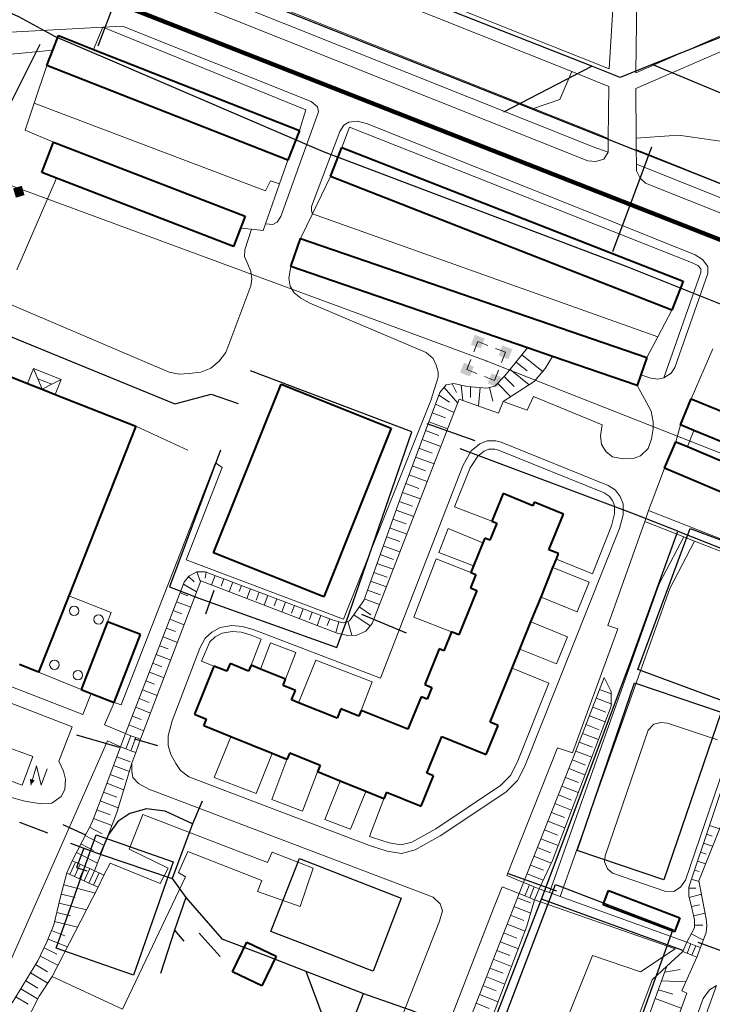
# Model space of a CAD drawing. Extents: x 13 to 4138, y -4831 to -1000.
# Tile 36 of 203: x 1484 to 1631, y -3897 to -3688. Entities that reach past the tile are written whole.
import ezdxf

# ---------------------------------------------------------------- set-up
doc = ezdxf.new("R2010")
doc.units = 0
doc.header["$MEASUREMENT"] = 0
for name, color, linetype in [('11', 7, 'CONTINUOUS'), ('16', 7, 'CONTINUOUS'), ('18', 7, 'CONTINUOUS'), ('24', 7, 'CONTINUOUS'), ('25', 7, 'CONTINUOUS'), ('37', 7, 'CONTINUOUS'), ('40', 7, 'CONTINUOUS'), ('6', 7, 'CONTINUOUS'), ('7', 7, 'CONTINUOUS'), ('ВОРКАУТ_ФИТНЕС', 1, 'CONTINUOUS'), ('границы команд_1', 10, 'CONTINUOUS'), ('ДЕТСКИЕ_ПЛОЩАДКИ', 6, 'CONTINUOUS'), ('ЛЕСТНИЦЫ', 6, 'CONTINUOUS'), ('ПЕШЕХОДНЫЕ_ДОРОЖКИ', 3, 'CONTINUOUS'), ('ПЕШЕХОДНЫЕ_ПЕРЕХОДЫ', 1, 'CONTINUOUS'), ('СПОРТИВНЫЕ_ПЛОЩАДКИ', 3, 'CONTINUOUS'), ('ТРОТУАРЫ', 7, 'CONTINUOUS')]:
    doc.layers.add(name, color=color, linetype=linetype)

msp = doc.modelspace()

# ---------------------------------------------------------------- linework, layer by layer
at = {"layer": '11', "color": 253, "linetype": 'Continuous', "lineweight": 0}
for p, q in [((1500.12, -3694.55), (1502.07, -3689.85)), ((1502.07, -3689.85), (1545.12, -3707.39)), ((1502.07, -3689.85), (1502.07, -3689.85)), ((1487.53, -3705.96), (1490.19, -3697.94)), ((1485.63, -3711.7), (1487.53, -3705.96)), ((1545.12, -3707.39), (1543.76, -3711.74)), ((1552.72, -3715.37), (1554.36, -3711)), ((1554.36, -3711), (1626.84, -3739.75)), ((1491.61, -3714.22), (1485.63, -3711.7)), ((1541.27, -3718.06), (1539.51, -3723.06)), ((1546.49, -3729.37), (1550.32, -3721.49)), ((1539.51, -3723.06), (1536.53, -3731.51)), ((1543.95, -3734.6), (1546.49, -3729.37)), ((1536.53, -3731.51), (1536.03, -3732.91)), ((1533.6, -3732.67), (1531.26, -3732.44)), ((1536.03, -3732.91), (1533.6, -3732.67)), ((1622.68, -3749.83), (1619.69, -3755.45)), ((1619.69, -3755.45), (1617.35, -3759.86)), ((1626.81, -3768.59), (1631.38, -3758.04)), ((1509.09, -3774.45), (1520.11, -3779.48)), ((1625.98, -3778.76), (1627.36, -3775.34)), ((1505.95, -3833.47), (1525.95, -3782.22)), ((1497.47, -3830.26), (1488.43, -3826.55)), ((1617.69, -3838.85), (1618.87, -3837.57)), ((1618.87, -3837.57), (1620.35, -3837.25)), ((1620.35, -3837.25), (1621.74, -3837.36)), ((1621.74, -3837.36), (1632.37, -3840.88)), ((1608.55, -3865.52), (1617.69, -3838.85)), ((1634.61, -3844.18), (1625.57, -3870.64)), ((1608.44, -3866.8), (1608.55, -3865.52)), ((1609.08, -3868.29), (1608.44, -3866.8)), ((1610.14, -3869.15), (1609.08, -3868.29)), ((1621.2, -3872.99), (1610.14, -3869.15)), ((1625.57, -3870.64), (1624.5, -3872.13)), ((1623.12, -3873.09), (1621.2, -3872.99)), ((1624.5, -3872.13), (1623.12, -3873.09))]:
    msp.add_line(p, q, dxfattribs=at)
msp.add_point((1546.49, -3729.37), dxfattribs=at)
at = {"layer": '16', "color": 253, "linetype": 'Continuous', "lineweight": 0}
for p, q in [((1487.21, -3844.45), (1480.67, -3842.04)), ((1484.98, -3850.5), (1487.21, -3844.45)), ((1487.99, -3846.41), (1486.78, -3850.52)), ((1489.01, -3850.54), (1487.99, -3846.41)), ((1478.44, -3848.1), (1484.98, -3850.5)), ((1490.27, -3847.03), (1489.01, -3850.54))]:
    msp.add_line(p, q, dxfattribs=at)
msp.add_solid([(1486.78, -3850.52), (1487.64, -3849.5), (1486.6, -3849.17)], dxfattribs=at)
at = {"layer": '18', "color": 253, "linetype": 'Continuous', "lineweight": 0}
for p, q in [((1480.87, -3722.74), (1583.33, -3760.59)), ((1580.72, -3758.65), (1581.56, -3756.5)), ((1581.56, -3756.5), (1583.68, -3757.32)), ((1585.28, -3757.94), (1587.4, -3758.76)), ((1586.57, -3760.92), (1587.4, -3758.76)), ((1579.26, -3762.43), (1580.09, -3760.27)), ((1583.33, -3760.59), (1929.66, -3896.95)), ((1579.26, -3762.43), (1581.38, -3763.26)), ((1585.11, -3764.7), (1585.94, -3762.54)), ((1582.98, -3763.88), (1585.11, -3764.7))]:
    msp.add_line(p, q, dxfattribs=at)
msp.add_point((1583.33, -3760.59), dxfattribs=at)
for points in [[(1483.05, -3724.01), (1484.89, -3723.47), (1483.64, -3725.98), (1485.47, -3725.43)], [(1580.93, -3755.03), (1583.01, -3755.84), (1580.1, -3757.15), (1582.19, -3757.96)], [(1586.77, -3757.3), (1588.86, -3758.11), (1585.95, -3759.42), (1588.04, -3760.23)], [(1578.62, -3760.96), (1580.71, -3761.77), (1577.8, -3763.08), (1579.89, -3763.89)], [(1584.47, -3763.23), (1586.56, -3764.04), (1583.65, -3765.35), (1585.74, -3766.16)]]:
    msp.add_solid(points, dxfattribs=at)
at = {"layer": '24', "color": 253, "linetype": 'Continuous', "lineweight": 0}
for p, q in [((1615.02, -3699.53), (1715.81, -3655.53)), ((1513.62, -3660.39), (1609.37, -3698.7)), ((1615.05, -3702.86), (1714.63, -3659.38)), ((1511.69, -3663.32), (1601.5, -3699.26)), ((1505.88, -3672.17), (1593.38, -3707.09)), ((1505.02, -3674.87), (1606, -3715.17)), ((1503.22, -3677.59), (1604.88, -3718.16)), ((1609.37, -3698.7), (1610.44, -3681.85)), ((1615.02, -3699.53), (1615.26, -3681.53)), ((1502.07, -3689.85), (1477.42, -3691.2)), ((1506.27, -3689.62), (1502.07, -3689.85)), ((1506.27, -3689.62), (1546.22, -3705.56)), ((1481.21, -3695.68), (1491.47, -3694.71)), ((1601.5, -3699.26), (1609.33, -3702.39)), ((1609.33, -3702.39), (1609.21, -3713.41)), ((1615.05, -3702.86), (1615.12, -3713.34)), ((1487.53, -3705.96), (1536.53, -3724.55)), ((1546.22, -3705.56), (1547.55, -3706.74)), ((1547.55, -3706.74), (1547.76, -3707.81)), ((1547.76, -3707.81), (1539.79, -3729.97)), ((1593.38, -3707.09), (1607.05, -3712.55)), ((1553.18, -3710.58), (1552.33, -3711.97)), ((1554.25, -3709.94), (1553.18, -3710.58)), ((1555.95, -3709.73), (1554.25, -3709.94)), ((1557.95, -3710.24), (1555.95, -3709.73)), ((1557.95, -3710.24), (1601.08, -3727.45)), ((1552.33, -3711.97), (1546.28, -3727.84)), ((1607.05, -3712.55), (1609.21, -3713.41)), ((1606, -3715.17), (1609.18, -3716.31)), ((1609.21, -3713.41), (1609.18, -3716.31)), ((1615.12, -3713.34), (1615.14, -3715.8)), ((1609.18, -3716.31), (1608.26, -3717.84)), ((1615.14, -3715.8), (1615.16, -3718.85)), ((1615.14, -3715.8), (1684.78, -3743.76)), ((1606.57, -3718.31), (1604.88, -3718.16)), ((1608.26, -3717.84), (1606.57, -3718.31)), ((1615.16, -3718.85), (1615.17, -3720.31)), ((1615.16, -3718.85), (1683.73, -3746.38)), ((1615.17, -3720.31), (1615.94, -3721.84)), ((1483.86, -3741.26), (1492.23, -3721.87)), ((1536.53, -3724.55), (1537.6, -3722.42)), ((1537.6, -3722.42), (1539.51, -3723.06)), ((1615.94, -3721.84), (1617.12, -3722.87)), ((1617.12, -3722.87), (1682.37, -3749.07)), ((1601.08, -3727.45), (1627.6, -3738.1)), ((1546.28, -3727.84), (1546.28, -3728.8)), ((1546.28, -3728.8), (1546.49, -3729.37)), ((1546.49, -3729.37), (1619.69, -3755.45)), ((1538.09, -3731.68), (1536.53, -3731.51)), ((1539.05, -3731.14), (1538.09, -3731.68)), ((1539.79, -3729.97), (1539.05, -3731.14)), ((1533.6, -3732.67), (1532.18, -3737.07)), ((1532.18, -3737.07), (1532.07, -3738.46)), ((1627.6, -3738.1), (1629.15, -3739.08)), ((1532.07, -3738.46), (1532.81, -3740.06)), ((1532.81, -3740.06), (1533.45, -3741.66)), ((1626.84, -3739.75), (1628.19, -3740.35)), ((1629.15, -3739.08), (1630.32, -3740.57)), ((1533.45, -3741.66), (1533.66, -3743.15)), ((1541.49, -3743.05), (1541.9, -3740.57)), ((1628.85, -3741.81), (1620.98, -3764.2)), ((1630.32, -3742.06), (1623.31, -3762)), ((1628.19, -3740.35), (1628.85, -3741.08)), ((1628.85, -3741.08), (1628.85, -3741.81)), ((1630.32, -3740.57), (1630.32, -3742.06)), ((1533.66, -3743.15), (1533.45, -3744.64)), ((1541.81, -3744.75), (1541.49, -3743.05)), ((1516.14, -3762.96), (1472.94, -3744.55)), ((1533.45, -3744.64), (1528.14, -3758.8)), ((1542.66, -3746.14), (1541.81, -3744.75)), ((1544.05, -3747.31), (1542.66, -3746.14)), ((1545.96, -3748.37), (1544.05, -3747.31)), ((1570.61, -3758.82), (1545.96, -3748.37)), ((1528.14, -3758.8), (1526.76, -3760.62)), ((1572.1, -3760.1), (1570.61, -3758.82)), ((1526.76, -3760.62), (1524.96, -3762.11)), ((1572.74, -3761.48), (1572.1, -3760.1)), ((1518.26, -3763.39), (1516.14, -3762.96)), ((1520.39, -3763.28), (1518.26, -3763.39)), ((1522.83, -3762.96), (1520.39, -3763.28)), ((1524.96, -3762.11), (1522.83, -3762.96)), ((1573.16, -3762.87), (1572.74, -3761.48)), ((1573.16, -3764.04), (1573.16, -3762.87)), ((1622.56, -3763.17), (1620.98, -3764.2)), ((1623.31, -3762), (1622.56, -3763.17)), ((1571.57, -3768.99), (1573.16, -3764.04)), ((1618.2, -3764.24), (1616.1, -3763.51)), ((1619.69, -3764.45), (1618.2, -3764.24)), ((1620.98, -3764.2), (1619.69, -3764.45)), ((1616.91, -3768.59), (1615.3, -3765.83)), ((1553.08, -3815.35), (1571.57, -3768.99)), ((1559.14, -3816.28), (1577.62, -3768.67)), ((1577.62, -3768.67), (1585.91, -3771.66)), ((1585.91, -3771.66), (1586.95, -3769.22)), ((1586.95, -3769.22), (1592.05, -3771.03)), ((1592.05, -3771.03), (1593.33, -3768.16)), ((1593.33, -3768.16), (1607.88, -3774.13)), ((1618.29, -3771.24), (1616.91, -3768.59)), ((1618.72, -3773.48), (1618.29, -3771.24)), ((1618.72, -3774.97), (1618.72, -3773.48)), ((1607.88, -3774.13), (1607.56, -3776.46)), ((1618.4, -3777.1), (1618.72, -3774.97)), ((1623.53, -3777.73), (1624.51, -3774.16)), ((1583.56, -3777.49), (1581.97, -3778.13)), ((1585.37, -3777.49), (1583.56, -3777.49)), ((1586.54, -3777.81), (1585.37, -3777.49)), ((1609.17, -3786.98), (1586.54, -3777.81)), ((1607.56, -3776.46), (1607.77, -3778.27)), ((1617.66, -3779.13), (1618.4, -3777.1)), ((1580.16, -3779.63), (1578.4, -3782.82)), ((1581.97, -3778.13), (1580.16, -3779.63)), ((1582.89, -3779.68), (1581.56, -3780.78)), ((1583.9, -3779.28), (1582.89, -3779.68)), ((1585.13, -3779.28), (1583.9, -3779.28)), ((1585.96, -3779.51), (1585.13, -3779.28)), ((1608.35, -3788.57), (1585.96, -3779.51)), ((1607.77, -3778.27), (1608.73, -3779.87)), ((1608.73, -3779.87), (1610.11, -3780.94)), ((1616.06, -3780.72), (1617.66, -3779.13)), ((1581.56, -3780.78), (1579.94, -3783.24)), ((1610.11, -3780.94), (1612.34, -3781.36)), ((1612.34, -3781.36), (1614.47, -3781.26)), ((1614.47, -3781.26), (1616.06, -3780.72)), ((1527.36, -3783.16), (1519.71, -3802.77)), ((1525.95, -3782.22), (1527.36, -3783.16)), ((1560.92, -3827.86), (1578.4, -3782.82)), ((1579.94, -3783.24), (1576.61, -3791.51)), ((1618.32, -3790.79), (1621.16, -3783.33)), ((1610.64, -3787.91), (1609.17, -3786.98)), ((1611.71, -3789.3), (1610.64, -3787.91)), ((1609.42, -3789.25), (1608.35, -3788.57)), ((1610.14, -3790.19), (1609.42, -3789.25)), ((1610.56, -3791.24), (1610.14, -3790.19)), ((1612.35, -3790.89), (1611.71, -3789.3)), ((1576.61, -3791.51), (1584.53, -3794.58)), ((1610.56, -3793.01), (1610.56, -3791.24)), ((1612.35, -3793.24), (1612.35, -3790.89)), ((1616.95, -3794.62), (1617.77, -3792.32)), ((1617.77, -3792.32), (1618.32, -3790.79)), ((1617.77, -3792.32), (1658.86, -3808.51)), ((1609.9, -3795.56), (1610.56, -3793.01)), ((1611.6, -3796.12), (1612.35, -3793.24)), ((1573.3, -3801.17), (1575.26, -3796.12)), ((1582.64, -3799.13), (1575.26, -3796.12)), ((1591.54, -3846.46), (1611.6, -3796.12)), ((1605.87, -3805.69), (1609.9, -3795.56)), ((1609.09, -3816.64), (1616.95, -3794.62)), ((1616.95, -3794.62), (1625.21, -3797.88)), ((1620.02, -3807.87), (1625.21, -3797.88)), ((1622.23, -3808.83), (1627.46, -3798.76)), ((1625.21, -3797.88), (1627.46, -3798.76)), ((1627.46, -3798.76), (1650.8, -3807.96)), ((1519.71, -3802.77), (1553.08, -3815.35)), ((1567.96, -3814.91), (1572.75, -3802.57)), ((1572.75, -3802.57), (1580.08, -3805.41)), ((1573.3, -3801.17), (1580.65, -3804.03)), ((1598.22, -3802.59), (1605.87, -3805.69)), ((1597.48, -3804.4), (1605.14, -3807.51)), ((1510.09, -3840.8), (1522.83, -3807.2)), ((1522.83, -3807.2), (1551.74, -3818.28)), ((1596.76, -3873.3), (1620.02, -3807.87)), ((1599.02, -3874.11), (1622.23, -3808.83)), ((1602.64, -3813.77), (1605.14, -3807.51)), ((1594.95, -3810.64), (1602.64, -3813.77)), ((1567.96, -3814.91), (1575.98, -3818.02)), ((1525.16, -3818.06), (1526.97, -3817.1)), ((1526.97, -3817.1), (1529.41, -3816.67)), ((1529.41, -3816.67), (1531.64, -3816.89)), ((1531.64, -3816.89), (1533.94, -3817.52)), ((1533.94, -3817.52), (1560.92, -3827.86)), ((1557.8, -3817.85), (1559.14, -3816.28)), ((1592.81, -3815.91), (1600.54, -3819.05)), ((1601.66, -3843.67), (1611.21, -3817.39)), ((1611.21, -3817.39), (1609.09, -3816.64)), ((1522.6, -3821.47), (1523.78, -3819.34)), ((1523.78, -3819.34), (1525.16, -3818.06)), ((1524.76, -3820.1), (1525.88, -3819.07)), ((1525.88, -3819.07), (1527.37, -3818.27)), ((1527.37, -3818.27), (1529.46, -3817.91)), ((1529.46, -3817.91), (1531.42, -3818.1)), ((1531.42, -3818.1), (1533.48, -3818.73)), ((1533.48, -3818.73), (1535.62, -3819.55)), ((1535.62, -3819.55), (1533.5, -3825.09)), ((1551.74, -3818.28), (1553.97, -3818.81)), ((1553.97, -3818.81), (1555.88, -3818.7)), ((1555.88, -3818.7), (1557.8, -3817.85)), ((1598.24, -3824.82), (1600.54, -3819.05)), ((1495.55, -3838.18), (1450.97, -3820.81)), ((1516.74, -3836.91), (1522.6, -3821.47)), ((1523.01, -3824.24), (1524.76, -3820.1)), ((1537.63, -3820.32), (1535.49, -3825.9)), ((1537.63, -3820.32), (1542.99, -3822.38)), ((1590.47, -3821.66), (1598.24, -3824.82)), ((1542.99, -3822.38), (1540.81, -3828.06)), ((1525.62, -3825.26), (1523.01, -3824.24)), ((1543.56, -3833.04), (1547.23, -3824)), ((1547.23, -3824), (1559.19, -3828.59)), ((1588.82, -3825.71), (1596.62, -3828.88)), ((1497.83, -3835.55), (1482.56, -3829.61)), ((1559.19, -3828.59), (1556.86, -3834.66)), ((1589.91, -3845.72), (1596.62, -3828.88)), ((1499.58, -3831.08), (1497.83, -3835.55)), ((1504.44, -3832.97), (1502.43, -3837.72)), ((1505.95, -3833.47), (1504.44, -3832.97)), ((1492.78, -3845.41), (1495.55, -3838.18)), ((1502.43, -3837.72), (1506.88, -3839.6)), ((1516.74, -3836.91), (1515.92, -3840.09)), ((1641.57, -3837.83), (1628.39, -3870.78)), ((1515.92, -3840.09), (1515.92, -3842.11)), ((1529.2, -3840.27), (1525.69, -3848.9)), ((1503.05, -3841.11), (1469.7, -3916.74)), ((1505.83, -3842.4), (1503.05, -3841.11)), ((1515.92, -3842.11), (1516.45, -3844.03)), ((1587.68, -3869.68), (1598.48, -3842.6)), ((1598.48, -3842.6), (1601.66, -3843.67)), ((1508.25, -3845.84), (1509.04, -3843.6)), ((1516.45, -3844.03), (1517.51, -3845.95)), ((1537.98, -3843.83), (1534.56, -3852.26)), ((1493.7, -3847.57), (1492.78, -3845.41)), ((1508.25, -3847.53), (1508.25, -3845.84)), ((1517.51, -3845.95), (1518.55, -3847.42)), ((1537.89, -3853.53), (1541.1, -3845.1)), ((1588.48, -3848.49), (1589.91, -3845.72)), ((1589.94, -3849.55), (1591.54, -3846.46)), ((1494.16, -3849.26), (1493.7, -3847.57)), ((1508.4, -3848.91), (1508.25, -3847.53)), ((1518.55, -3847.42), (1520.31, -3848.76)), ((1558.58, -3863.29), (1520.31, -3848.76)), ((1544.41, -3856.01), (1547.56, -3847.72)), ((1586.36, -3850.62), (1588.48, -3848.49)), ((1494.01, -3851.41), (1494.16, -3849.26)), ((1509.63, -3850.14), (1508.4, -3848.91)), ((1511.79, -3851.38), (1509.63, -3850.14)), ((1534.56, -3852.26), (1525.69, -3848.9)), ((1552.41, -3849.69), (1549.12, -3857.8)), ((1572.64, -3859.76), (1586.36, -3850.62)), ((1587.5, -3852.01), (1589.94, -3849.55)), ((1481.96, -3852.93), (1485.55, -3853.88)), ((1491.24, -3854.34), (1493.24, -3852.95)), ((1493.24, -3852.95), (1494.01, -3851.41)), ((1572.06, -3874.27), (1511.79, -3851.38)), ((1557.81, -3851.89), (1554.57, -3859.87)), ((1573.58, -3861.28), (1587.5, -3852.01)), ((1485.55, -3853.88), (1488.93, -3854.49)), ((1488.93, -3854.49), (1491.24, -3854.34)), ((1544.41, -3856.01), (1537.89, -3853.53)), ((1558.57, -3861.39), (1561.6, -3853.42)), ((1507.62, -3864.11), (1510.55, -3856.72)), ((1510.55, -3856.72), (1537, -3866.88)), ((1554.57, -3859.87), (1549.12, -3857.8)), ((1558.57, -3861.39), (1559.21, -3861.63)), ((1567.59, -3862.59), (1572.64, -3859.76)), ((1568.26, -3864.26), (1573.58, -3861.28)), ((1558.58, -3863.29), (1562.31, -3864.48)), ((1559.21, -3861.63), (1562.74, -3862.74)), ((1562.74, -3862.74), (1565.32, -3863.18)), ((1565.32, -3863.18), (1567.59, -3862.59)), ((1515.93, -3868.11), (1507.62, -3864.11)), ((1520.08, -3864.57), (1518.08, -3869.04)), ((1535.77, -3870.73), (1520.08, -3864.57)), ((1537, -3866.88), (1537.93, -3864.73)), ((1537.93, -3864.73), (1546.69, -3868.11)), ((1562.31, -3864.48), (1565.39, -3865.01)), ((1565.39, -3865.01), (1568.26, -3864.26)), ((1502.29, -3869.57), (1503.62, -3867.03)), ((1503.62, -3867.03), (1514.24, -3871.34)), ((1514.24, -3871.34), (1515.93, -3868.11)), ((1518.08, -3869.04), (1519.62, -3869.96)), ((1546.69, -3868.11), (1543.93, -3876.27)), ((1591.25, -3871.16), (1587.68, -3869.68)), ((1519.62, -3869.96), (1506.24, -3897.97)), ((1534.85, -3873.04), (1535.77, -3870.73)), ((1628.39, -3870.78), (1629.99, -3878.88)), ((1491.32, -3891.05), (1501.11, -3872.17)), ((1543.93, -3876.27), (1534.85, -3873.04)), ((1584.9, -3876.63), (1586.72, -3872.08)), ((1586.72, -3872.08), (1590.3, -3873.5)), ((1594.53, -3872.49), (1596.76, -3873.3)), ((1596.76, -3873.3), (1599.02, -3874.11)), ((1573.6, -3875.65), (1572.06, -3874.27)), ((1574.06, -3877.19), (1573.6, -3875.65)), ((1593.58, -3874.83), (1623.39, -3885.23)), ((1599.02, -3874.11), (1625.83, -3883.78)), ((1551.07, -3963.92), (1584.9, -3876.63)), ((1573.44, -3879.34), (1574.06, -3877.19)), ((1564.38, -3902.23), (1573.44, -3879.34)), ((1629.99, -3878.88), (1630.09, -3880.24)), ((1629.99, -3881.74), (1628.77, -3884.96)), ((1630.09, -3880.24), (1629.99, -3881.74)), ((1616.05, -3890.08), (1623.39, -3885.23)), ((1625.02, -3885.8), (1621.64, -3888.9)), ((1596.59, -3909.81), (1605.84, -3886.66)), ((1605.84, -3886.66), (1616.05, -3890.08)), ((1627.96, -3886.98), (1624.78, -3894.1)), ((1621.64, -3888.9), (1618.5, -3891.78)), ((1506.24, -3897.97), (1491.32, -3891.05)), ((1618.5, -3891.78), (1609.88, -3915.04)), ((1625.84, -3894.63), (1614.47, -3925.53)), ((1624.78, -3894.1), (1625.84, -3894.63)), ((1632.18, -3893.02), (1628.82, -3902.14)), ((1629.32, -3895.75), (1630.66, -3893.87)), ((1630.66, -3893.87), (1632.18, -3893.02)), ((1629.32, -3895.75), (1610.37, -3947.22))]:
    msp.add_line(p, q, dxfattribs=at)
at = {"layer": '25', "color": 253, "linetype": 'Continuous', "lineweight": 0}
for p, q in [((1506.88, -3839.6), (1505.83, -3842.4)), ((1508.02, -3840.03), (1506.88, -3839.6)), ((1506.97, -3842.83), (1508.02, -3840.03)), ((1508, -3843.22), (1509.05, -3840.41)), ((1509.05, -3840.41), (1508.02, -3840.03)), ((1510.09, -3840.8), (1509.05, -3840.41)), ((1505.83, -3842.4), (1506.97, -3842.83)), ((1509.04, -3843.6), (1510.09, -3840.8)), ((1506.97, -3842.83), (1508, -3843.22)), ((1508, -3843.22), (1509.04, -3843.6)), ((1494.41, -3869.13), (1495.59, -3866.53)), ((1496.28, -3866.84), (1495.1, -3869.44)), ((1495.59, -3866.53), (1496.28, -3866.84)), ((1497.28, -3867.3), (1496.1, -3869.9)), ((1496.28, -3866.84), (1497.28, -3867.3)), ((1497.28, -3867.3), (1498.29, -3867.75)), ((1495.1, -3869.44), (1494.41, -3869.13)), ((1496.1, -3869.9), (1495.1, -3869.44)), ((1498.29, -3867.75), (1497.11, -3870.35)), ((1499.29, -3868.21), (1498.11, -3870.81)), ((1498.29, -3867.75), (1499.29, -3868.21)), ((1500.29, -3868.66), (1499.11, -3871.26)), ((1499.29, -3868.21), (1500.29, -3868.66)), ((1501.29, -3869.12), (1500.11, -3871.72)), ((1500.29, -3868.66), (1501.29, -3869.12)), ((1502.29, -3869.57), (1501.11, -3872.17)), ((1501.29, -3869.12), (1502.29, -3869.57)), ((1497.11, -3870.35), (1496.1, -3869.9)), ((1498.11, -3870.81), (1497.11, -3870.35)), ((1499.11, -3871.26), (1498.11, -3870.81)), ((1500.11, -3871.72), (1499.11, -3871.26)), ((1501.11, -3872.17), (1500.11, -3871.72)), ((1591.25, -3871.16), (1590.3, -3873.5)), ((1592.49, -3871.66), (1591.25, -3871.16)), ((1591.54, -3874), (1592.49, -3871.66)), ((1593.51, -3872.08), (1592.49, -3871.66)), ((1590.3, -3873.5), (1591.54, -3874)), ((1592.56, -3874.41), (1593.51, -3872.08)), ((1594.53, -3872.49), (1593.51, -3872.08)), ((1593.58, -3874.83), (1594.53, -3872.49)), ((1591.54, -3874), (1592.56, -3874.41)), ((1592.56, -3874.41), (1593.58, -3874.83)), ((1625.02, -3885.8), (1625.83, -3883.78)), ((1625.83, -3883.78), (1626.73, -3884.14)), ((1626.73, -3884.14), (1625.92, -3886.16)), ((1626.73, -3884.14), (1627.75, -3884.55)), ((1625.92, -3886.16), (1625.02, -3885.8)), ((1626.94, -3886.57), (1625.92, -3886.16)), ((1627.75, -3884.55), (1626.94, -3886.57)), ((1627.75, -3884.55), (1628.77, -3884.96)), ((1628.77, -3884.96), (1627.96, -3886.98)), ((1627.96, -3886.98), (1626.94, -3886.57))]:
    msp.add_line(p, q, dxfattribs=at)
at = {"layer": '37', "color": 253, "linetype": 'Continuous', "lineweight": 0}
for p, q in [((1587.28, -3763.78), (1592.07, -3757.84)), ((1592, -3762.7), (1589.67, -3760.82)), ((1595.43, -3762.9), (1590.92, -3759.26)), ((1595.86, -3762.19), (1597.39, -3759.67)), ((1592.46, -3765.65), (1588.41, -3762.37)), ((1593.53, -3764.96), (1595.86, -3762.19)), ((1574.86, -3765.68), (1576.46, -3765.36)), ((1576.46, -3765.36), (1579.33, -3766)), ((1585.15, -3765.91), (1587.28, -3763.78)), ((1588.57, -3768.17), (1585.73, -3765.33)), ((1586.95, -3769.22), (1593.53, -3764.96)), ((1589.26, -3766.03), (1587.14, -3763.92)), ((1565.72, -3788.06), (1573.48, -3767.28)), ((1573.48, -3767.28), (1574.86, -3765.68)), ((1577.29, -3769.53), (1574.39, -3766.23)), ((1577.05, -3767.3), (1576.11, -3765.43)), ((1578.41, -3768.96), (1578.06, -3765.72)), ((1579.33, -3766), (1583.45, -3766.33)), ((1580.03, -3768.37), (1580.03, -3766.06)), ((1581.7, -3770.14), (1582.02, -3766.22)), ((1583.45, -3766.33), (1585.15, -3765.91)), ((1584.73, -3769.11), (1584, -3766.2)), ((1575.57, -3769.33), (1573.27, -3767.86)), ((1574.68, -3772.65), (1571.87, -3771.6)), ((1576.52, -3771.5), (1572.57, -3769.73)), ((1575.18, -3774.97), (1571.17, -3773.48)), ((1573.28, -3776.4), (1570.47, -3775.35)), ((1573.73, -3778.7), (1569.77, -3777.22)), ((1571.88, -3780.15), (1569.07, -3779.1)), ((1572.28, -3782.43), (1568.37, -3780.97)), ((1570.48, -3783.9), (1567.67, -3782.85)), ((1570.83, -3786.16), (1566.97, -3784.72)), ((1557.36, -3811.34), (1565.72, -3788.06)), ((1569.08, -3787.64), (1566.27, -3786.59)), ((1567.73, -3791.37), (1564.9, -3790.35)), ((1569.4, -3789.84), (1565.58, -3788.47)), ((1567.96, -3793.57), (1564.23, -3792.23)), ((1566.37, -3795.13), (1563.55, -3794.12)), ((1566.51, -3797.3), (1562.87, -3796)), ((1565.02, -3798.89), (1562.2, -3797.88)), ((1565.06, -3801.03), (1561.52, -3799.76)), ((1563.67, -3802.66), (1560.84, -3801.64)), ((1563.61, -3804.76), (1560.17, -3803.53)), ((1519.32, -3807.5), (1520.27, -3806.22)), ((1521.43, -3807.41), (1520.22, -3806.29)), ((1520.27, -3806.22), (1521.97, -3805.26)), ((1521.97, -3805.26), (1523.78, -3805.26)), ((1522.76, -3807.39), (1522, -3805.26)), ((1523.77, -3806.66), (1523.98, -3805.34)), ((1523.78, -3805.26), (1551.09, -3815.6)), ((1525.09, -3808.06), (1525.86, -3806.05)), ((1527.13, -3808.33), (1527.73, -3806.76)), ((1562.31, -3806.42), (1559.49, -3805.41)), ((1506.88, -3839.6), (1519.32, -3807.5)), ((1521.95, -3809.51), (1519.16, -3807.89)), ((1528.83, -3809.49), (1529.6, -3807.46)), ((1530.99, -3809.43), (1531.47, -3808.17)), ((1532.56, -3810.93), (1533.34, -3808.88)), ((1560.96, -3810.19), (1558.14, -3809.17)), ((1562.17, -3808.49), (1558.81, -3807.29)), ((1520.09, -3810.4), (1518.44, -3809.76)), ((1534.57, -3811.27), (1535.21, -3809.59)), ((1536.3, -3812.36), (1537.08, -3810.3)), ((1538.39, -3812.47), (1538.95, -3811.01)), ((1560.72, -3812.22), (1557.46, -3811.05)), ((1520.71, -3812.78), (1517.72, -3811.62)), ((1540.03, -3813.79), (1540.82, -3811.71)), ((1542.08, -3814.03), (1542.69, -3812.42)), ((1543.77, -3815.22), (1544.56, -3813.13)), ((1554.38, -3815.71), (1557.36, -3811.34)), ((1558.88, -3814.43), (1556.4, -3812.74)), ((1519.3, -3816.53), (1516.27, -3815.36)), ((1518.79, -3814.19), (1517, -3813.49)), ((1545.85, -3815.37), (1546.43, -3813.84)), ((1547.5, -3816.65), (1548.3, -3814.55)), ((1549.62, -3816.7), (1550.17, -3815.25)), ((1558.74, -3816.75), (1555.28, -3814.4)), ((1517.46, -3817.96), (1515.55, -3817.22)), ((1551.09, -3815.6), (1553, -3816.13)), ((1551.43, -3818.16), (1552.07, -3815.87)), ((1553, -3816.13), (1554.38, -3815.71)), ((1554.88, -3818.7), (1553.99, -3815.83)), ((1517.88, -3820.27), (1514.83, -3819.09)), ((1515.89, -3821.64), (1514.11, -3820.95)), ((1516.46, -3824.01), (1513.38, -3822.82)), ((1514.57, -3825.42), (1512.66, -3824.68)), ((1515.04, -3827.74), (1511.94, -3826.55)), ((1601.85, -3844.5), (1608.33, -3827.67)), ((1608.33, -3827.67), (1609.82, -3830.66)), ((1513.02, -3829.11), (1511.22, -3828.41)), ((1626.29, -3872.12), (1640.75, -3828.85)), ((1511.92, -3832.97), (1509.77, -3832.14)), ((1513.62, -3831.49), (1510.49, -3830.28)), ((1609.97, -3833.37), (1606.63, -3832.08)), ((1609.82, -3831.17), (1607.35, -3830.22)), ((1609.82, -3830.66), (1609.82, -3833.75)), ((1512.2, -3835.23), (1509.05, -3834.01)), ((1609.82, -3833.75), (1597.38, -3866.48)), ((1608.71, -3835.03), (1605.91, -3833.95)), ((1510.22, -3836.6), (1508.33, -3835.87)), ((1608.55, -3837.11), (1605.2, -3835.82)), ((1510.78, -3838.97), (1507.6, -3837.74)), ((1607.28, -3838.76), (1604.48, -3837.68)), ((1607.13, -3840.85), (1603.76, -3839.55)), ((1502.28, -3851.84), (1505.83, -3842.4)), ((1605.84, -3842.49), (1603.04, -3841.41)), ((1507.85, -3845.57), (1505.04, -3844.51)), ((1591.25, -3871.16), (1601.85, -3844.5)), ((1605.71, -3844.58), (1602.32, -3843.28)), ((1507.69, -3847.65), (1504.34, -3846.38)), ((1508.25, -3845.84), (1505.04, -3856.29)), ((1604.38, -3846.25), (1601.6, -3845.14)), ((1506.44, -3849.31), (1503.63, -3848.26)), ((1602.9, -3849.97), (1600.12, -3848.86)), ((1604.27, -3848.36), (1600.86, -3847)), ((1506.52, -3851.48), (1502.93, -3850.13)), ((1602.85, -3852.1), (1599.38, -3850.72)), ((1499.84, -3858.34), (1502.28, -3851.84)), ((1505.03, -3853.06), (1502.22, -3852)), ((1601.43, -3853.69), (1598.64, -3852.58)), ((1505.34, -3855.31), (1501.52, -3853.87)), ((1601.43, -3855.84), (1597.9, -3854.44)), ((1505.04, -3856.29), (1500.29, -3868.66)), ((1503.62, -3856.8), (1500.82, -3855.74)), ((1599.95, -3857.4), (1597.16, -3856.29)), ((1495.59, -3866.53), (1499.84, -3858.34)), ((1503.97, -3859.07), (1500.11, -3857.62)), ((1600.01, -3859.58), (1596.42, -3858.15)), ((1632.8, -3859.76), (1630.66, -3859.04)), ((1502.36, -3863.28), (1498.36, -3861.2)), ((1501.94, -3860.81), (1499.28, -3859.43)), ((1598.47, -3861.12), (1595.68, -3860.01)), ((1631.22, -3861.34), (1630.03, -3860.94)), ((1500.1, -3864.36), (1497.43, -3862.98)), ((1598.59, -3863.32), (1594.94, -3861.87)), ((1631.31, -3863.48), (1629.39, -3862.84)), ((1500.91, -3867.04), (1496.51, -3864.76)), ((1596.99, -3864.84), (1594.2, -3863.73)), ((1629.96, -3865.13), (1628.76, -3864.73)), ((1595.51, -3868.55), (1592.73, -3867.45)), ((1597.12, -3867.04), (1593.46, -3865.59)), ((1597.38, -3866.48), (1594.53, -3872.49)), ((1629.83, -3867.2), (1628.13, -3866.63)), ((1493.06, -3874.47), (1494.41, -3869.13)), ((1595.4, -3870.66), (1591.99, -3869.3)), ((1628.47, -3868.85), (1627.49, -3868.53)), ((1500.49, -3873.38), (1493.77, -3871.67)), ((1628.42, -3870.94), (1626.86, -3870.42)), ((1496.18, -3874.35), (1493.28, -3873.61)), ((1574.15, -3914.69), (1590.3, -3873.5)), ((1626.29, -3874.04), (1626.29, -3872.12)), ((1627.78, -3872.33), (1626.29, -3872.33)), ((1628.95, -3873.63), (1626.37, -3874.32)), ((1491.68, -3880.11), (1493.06, -3874.47)), ((1498.62, -3876.98), (1492.79, -3875.55)), ((1592.75, -3875.48), (1589.95, -3874.39)), ((1593.58, -3874.83), (1591.98, -3880.43)), ((1626.72, -3875.64), (1626.29, -3874.04)), ((1627.46, -3879.05), (1626.72, -3875.64)), ((1628.55, -3875.89), (1626.85, -3876.26)), ((1495.23, -3878.21), (1492.32, -3877.5)), ((1592.78, -3877.64), (1589.22, -3876.25)), ((1629.75, -3877.68), (1627.28, -3878.21)), ((1490.3, -3883.62), (1491.68, -3880.11)), ((1496.72, -3880.63), (1491.84, -3879.44)), ((1591.58, -3881.47), (1587.76, -3879.97)), ((1591.29, -3879.21), (1588.49, -3878.11)), ((1627.46, -3880.76), (1627.46, -3879.05)), ((1493.99, -3882.43), (1491.2, -3881.33)), ((1591.98, -3880.43), (1583.79, -3901.88)), ((1589.83, -3882.93), (1587.03, -3881.84)), ((1625.83, -3883.78), (1627.46, -3880.76)), ((1629.36, -3883.41), (1626.78, -3882.02)), ((1629.27, -3880.19), (1627.46, -3880.19)), ((1488.28, -3887.78), (1490.3, -3883.62)), ((1494.56, -3884.8), (1490.47, -3883.19)), ((1590.15, -3885.21), (1586.3, -3883.7)), ((1492.33, -3886.31), (1489.63, -3885)), ((1588.37, -3886.66), (1585.57, -3885.56)), ((1482.88, -3896.68), (1488.28, -3887.78)), ((1492.56, -3888.65), (1488.76, -3886.8)), ((1588.73, -3888.95), (1584.84, -3887.42)), ((1490.39, -3892.47), (1486.77, -3890.27)), ((1490.37, -3890.12), (1487.81, -3888.56)), ((1586.91, -3890.38), (1584.11, -3889.28)), ((1607.44, -3927.69), (1621.64, -3888.9)), ((1624.45, -3889.61), (1621.19, -3890.13)), ((1488.3, -3893.54), (1485.73, -3891.98)), ((1491.32, -3891.05), (1488.6, -3895.22)), ((1587.3, -3892.68), (1583.38, -3891.15)), ((1625.62, -3892.21), (1620.51, -3892.01)), ((1488.21, -3895.82), (1484.69, -3893.69)), ((1585.45, -3894.1), (1582.65, -3893.01)), ((1622.86, -3894.84), (1619.82, -3893.89)), ((1488.6, -3895.22), (1482.65, -3906.83)), ((1486.22, -3896.96), (1483.65, -3895.4)), ((1583.99, -3897.83), (1581.19, -3896.73)), ((1585.88, -3896.42), (1581.92, -3894.87)), ((1624.68, -3897.8), (1619.13, -3895.77))]:
    msp.add_line(p, q, dxfattribs=at)
at = {"layer": '40', "color": 253, "linetype": 'Continuous', "lineweight": 0}
for p, q in [((1598.92, -3705.18), (1601.5, -3699.26)), ((1593.38, -3707.09), (1598.92, -3705.18)), ((1615.12, -3713.34), (1624.09, -3712.73)), ((1624.09, -3712.73), (1637.75, -3714.69))]:
    msp.add_line(p, q, dxfattribs=at)
at = {"layer": '6', "color": 253, "linetype": 'Continuous', "lineweight": 40}
for p, q in [((1491.47, -3694.71), (1492.68, -3691.62)), ((1492.68, -3691.62), (1500.12, -3694.55)), ((1490.19, -3697.94), (1491.47, -3694.71)), ((1500.12, -3694.55), (1543.76, -3711.74)), ((1541.27, -3718.06), (1490.19, -3697.94)), ((1543.76, -3711.74), (1541.27, -3718.06)), ((1489.12, -3720.67), (1491.61, -3714.22)), ((1491.61, -3714.22), (1532.23, -3729.91)), ((1550.32, -3721.49), (1552.72, -3715.37)), ((1552.72, -3715.37), (1625.07, -3743.71)), ((1492.23, -3721.87), (1489.12, -3720.67)), ((1622.68, -3749.83), (1550.32, -3721.49)), ((1529.74, -3736.36), (1492.23, -3721.87)), ((1532.23, -3729.91), (1531.26, -3732.44)), ((1531.26, -3732.44), (1529.74, -3736.36)), ((1541.9, -3740.57), (1543.95, -3734.6)), ((1543.95, -3734.6), (1617.35, -3759.86)), ((1592.07, -3757.84), (1541.9, -3740.57)), ((1625.07, -3743.71), (1622.68, -3749.83)), ((1597.39, -3759.67), (1592.07, -3757.84)), ((1615.3, -3765.83), (1597.39, -3759.67)), ((1617.35, -3759.86), (1616.1, -3763.51)), ((1478.96, -3762.5), (1486.11, -3765.34)), ((1486.11, -3765.34), (1489.23, -3766.57)), ((1616.1, -3763.51), (1615.3, -3765.83)), ((1489.23, -3766.57), (1492, -3767.67)), ((1525.55, -3801.26), (1539.84, -3765.49)), ((1539.84, -3765.49), (1563.22, -3774.83)), ((1492, -3767.67), (1509.09, -3774.45)), ((1624.51, -3774.16), (1626.81, -3768.59)), ((1626.81, -3768.59), (1639.72, -3773.93)), ((1509.09, -3774.45), (1494.85, -3810.36)), ((1563.22, -3774.83), (1548.93, -3810.6)), ((1627.36, -3775.34), (1624.51, -3774.16)), ((1665.95, -3791.3), (1627.36, -3775.34)), ((1621.16, -3783.33), (1623.53, -3777.73)), ((1623.53, -3777.73), (1625.98, -3778.76)), ((1625.98, -3778.76), (1664.49, -3795.05)), ((1662.12, -3800.65), (1621.16, -3783.33)), ((1586.91, -3788.72), (1584.53, -3794.58)), ((1593.21, -3791.28), (1586.91, -3788.72)), ((1593.51, -3790.54), (1593.21, -3791.28)), ((1599.69, -3793.05), (1593.51, -3790.54)), ((1584.53, -3794.58), (1585.57, -3795)), ((1596.62, -3800.6), (1599.69, -3793.05)), ((1585.57, -3795), (1584.1, -3798.61)), ((1583.03, -3798.18), (1582.64, -3799.13)), ((1584.1, -3798.61), (1583.03, -3798.18)), ((1582.64, -3799.13), (1580.65, -3804.03)), ((1598.69, -3801.43), (1596.62, -3800.6)), ((1548.93, -3810.6), (1525.55, -3801.26)), ((1597.48, -3804.4), (1598.22, -3802.59)), ((1598.22, -3802.59), (1598.69, -3801.43)), ((1580.65, -3804.03), (1580.08, -3805.41)), ((1594.95, -3810.64), (1597.48, -3804.4)), ((1581.15, -3805.85), (1579.98, -3808.71)), ((1580.08, -3805.41), (1581.15, -3805.85)), ((1579.98, -3808.71), (1581.34, -3809.26)), ((1494.85, -3810.36), (1488.43, -3826.55)), ((1581.34, -3809.26), (1577.53, -3818.65)), ((1592.81, -3815.91), (1594.95, -3810.64)), ((1503.06, -3815.89), (1497.47, -3830.26)), ((1510.03, -3818.61), (1503.06, -3815.89)), ((1590.47, -3821.66), (1592.81, -3815.91)), ((1504.44, -3832.97), (1510.03, -3818.61)), ((1575.98, -3818.02), (1574.35, -3822.04)), ((1577.53, -3818.65), (1575.98, -3818.02)), ((1573.37, -3821.64), (1570.29, -3829.21)), ((1574.35, -3822.04), (1573.37, -3821.64)), ((1588.82, -3825.71), (1590.47, -3821.66)), ((1488.43, -3826.55), (1484.4, -3824.95)), ((1525.62, -3825.26), (1521.47, -3835.46)), ((1528.39, -3826.38), (1525.62, -3825.26)), ((1529.05, -3824.75), (1528.39, -3826.38)), ((1532.98, -3826.35), (1529.05, -3824.75)), ((1533.5, -3825.09), (1532.98, -3826.35)), ((1535.49, -3825.9), (1533.5, -3825.09)), ((1540.81, -3828.06), (1535.49, -3825.9)), ((1584.16, -3837.17), (1588.82, -3825.71)), ((1540.28, -3829.39), (1540.81, -3828.06)), ((1542.89, -3830.45), (1540.28, -3829.39)), ((1570.29, -3829.21), (1571.83, -3829.83)), ((1571.83, -3829.83), (1570.82, -3832.31)), ((1497.47, -3830.26), (1499.58, -3831.08)), ((1499.58, -3831.08), (1504.44, -3832.97)), ((1542.08, -3832.44), (1542.89, -3830.45)), ((1569.55, -3831.79), (1566.74, -3838.68)), ((1570.82, -3832.31), (1569.55, -3831.79)), ((1543.56, -3833.04), (1542.08, -3832.44)), ((1551.71, -3836.35), (1543.56, -3833.04)), ((1521.47, -3835.46), (1524.06, -3836.51)), ((1552.52, -3834.36), (1551.71, -3836.35)), ((1556.35, -3835.91), (1552.52, -3834.36)), ((1556.86, -3834.66), (1556.35, -3835.91)), ((1566.74, -3838.68), (1556.86, -3834.66)), ((1523.48, -3837.94), (1524.06, -3836.51)), ((1529.2, -3840.27), (1523.48, -3837.94)), ((1583.32, -3844.05), (1585.84, -3837.85)), ((1585.84, -3837.85), (1584.16, -3837.17)), ((1537.98, -3843.83), (1529.2, -3840.27)), ((1570.76, -3848), (1573.92, -3840.23)), ((1573.92, -3840.23), (1583.32, -3844.05)), ((1541.1, -3845.1), (1537.98, -3843.83)), ((1541.68, -3843.68), (1541.1, -3845.1)), ((1541.68, -3843.68), (1548.14, -3846.3)), ((1548.14, -3846.3), (1547.56, -3847.72)), ((1552.41, -3849.69), (1547.56, -3847.72)), ((1569.53, -3854.99), (1572.14, -3848.56)), ((1572.14, -3848.56), (1570.76, -3848)), ((1557.81, -3851.89), (1552.41, -3849.69)), ((1561.6, -3853.42), (1557.81, -3851.89)), ((1562.17, -3852.01), (1561.6, -3853.42)), ((1562.17, -3852.01), (1569.53, -3854.99)), ((1608.15, -3875.88), (1609.29, -3872.88)), ((1609.29, -3872.88), (1624.37, -3878.62)), ((1623.22, -3881.62), (1608.15, -3875.88)), ((1624.37, -3878.62), (1623.22, -3881.62)), ((1529.57, -3890.09), (1532.57, -3883.77)), ((1532.57, -3883.77), (1538.81, -3886.74)), ((1538.81, -3886.74), (1535.8, -3893.06)), ((1535.8, -3893.06), (1529.57, -3890.09))]:
    msp.add_line(p, q, dxfattribs=at)
at = {"layer": '7', "color": 253, "linetype": 'Continuous', "lineweight": 0}
for p, q in [((1486.11, -3765.34), (1487.37, -3762.16)), ((1487.37, -3762.16), (1493.26, -3764.5)), ((1487.37, -3762.16), (1488.3, -3764.37)), ((1488.3, -3764.37), (1491.25, -3765.54)), ((1488.3, -3764.37), (1489.23, -3766.57)), ((1491.25, -3765.54), (1493.26, -3764.5)), ((1492, -3767.67), (1493.26, -3764.5)), ((1489.23, -3766.57), (1491.25, -3765.54)), ((1489.23, -3766.57), (1489.23, -3766.57)), ((1494.85, -3810.36), (1503.84, -3813.93)), ((1503.84, -3813.93), (1503.06, -3815.89))]:
    msp.add_line(p, q, dxfattribs=at)
for centre in [(1495.99, -3813.59), (1501.18, -3815.39), (1491.8, -3825), (1496.79, -3827.2)]:
    msp.add_circle(centre, 1, dxfattribs=at)
at = {"layer": 'ВОРКАУТ_ФИТНЕС'}
msp.add_lwpolyline([(1615.46, -3825.98), (1626.56, -3796.14), (1645.87, -3803.29), (1634.77, -3833.13)], close=True, dxfattribs=at)
at = {"layer": 'границы команд_1', "color": 6, "lineweight": 100}
msp.add_lwpolyline([(1676.84, -4068.3), (1835.04, -3963.9), (1864.51, -3940.5), (1880.89, -3924.11), (1893.06, -3902.28), (1902.12, -3885.22), (1918.7, -3847.06), (1400.62, -3643.72), (1216.08, -4109.03)], dxfattribs=at)
at = {"layer": 'ДЕТСКИЕ_ПЛОЩАДКИ'}
for points in [[(1543.75, -3866.04), (1565.34, -3874.46), (1559.37, -3889.93), (1558.41, -3889.56), (1546.19, -3884.82), (1537.69, -3881.51), (1537.91, -3880.94)], [(1622.89, -3881.09), (1608.92, -3919.95), (1600.03, -3916.31), (1596.79, -3918.07), (1595.93, -3921.85), (1597.98, -3924.54), (1598.37, -3927.29), (1597.02, -3931.18), (1597.8, -3933.9), (1599.48, -3936.24), (1601.97, -3938.62), (1602.59, -3941.78), (1600.85, -3944.38), (1598.01, -3944.97), (1580.45, -3928.65), (1583.07, -3926.68), (1585.06, -3925.51), (1586.21, -3922.67), (1585.91, -3919.68), (1584.25, -3917.22), (1581.61, -3914.58), (1598.02, -3871.58)]]:
    msp.add_lwpolyline(points, close=True, dxfattribs=at)
at = {"layer": 'ЛЕСТНИЦЫ'}
for points in [[(1581.02, -3777.54), (1570.79, -3773.89)], [(1523.9, -3814.19), (1525.68, -3809.18)], [(1556.91, -3814.26), (1566.34, -3818.25)], [(1513.75, -3842.2), (1508.85, -3840.8)], [(1498.44, -3861.1), (1493.67, -3858.95)], [(1598.29, -3872.98), (1588.08, -3869.33)], [(1522.46, -3881.91), (1526.95, -3886.83)], [(1636.24, -3886.78), (1628.26, -3883.88)]]:
    msp.add_lwpolyline(points, dxfattribs=at)
at = {"layer": 'ПЕШЕХОДНЫЕ_ДОРОЖКИ'}
for points in [[(1761.86, -3553.34), (1755.16, -3561.23), (1745.9, -3575.23), (1715.66, -3654.68), (1681.73, -3672.53), (1618.48, -3697.78), (1611.74, -3700.47), (1605.75, -3698.12), (1511.61, -3661.06), (1513.46, -3644.16), (1528.57, -3633.71), (1548.34, -3626.11), (1558, -3622.82), (1571.56, -3607.47), (1580.51, -3595.71)], [(1488.73, -3693.51), (1471.17, -3728.4), (1460.67, -3751.51)], [(1587.07, -3707.8), (1605.75, -3698.12)], [(1652.55, -3711.96), (1618.48, -3697.78)], [(1466.22, -3753.88), (1467.97, -3749.44), (1517.3, -3769.65), (1525.06, -3767.63), (1530.75, -3769.63)], [(1527.04, -3779.48), (1516.19, -3808.44), (1522.44, -3810.88), (1551.68, -3821.31), (1553.67, -3815.97), (1567.55, -3775.59), (1533.36, -3762.67)], [(1595.05, -3874.68), (1613.63, -3825.17), (1623.98, -3796.67), (1614.19, -3792.87), (1577.78, -3779.24)], [(1623.98, -3796.67), (1654.72, -3808.82), (1662.13, -3811.77)], [(1505.61, -3842.5), (1496.56, -3839.93)], [(1523.11, -3853.92), (1521.06, -3858.69), (1516.77, -3870.33)], [(1521.06, -3858.69), (1515.25, -3856.05), (1511.35, -3855.54), (1507.79, -3856.54), (1505.26, -3858.21), (1503.3, -3861), (1501.52, -3865.13)], [(1490.43, -3860.66), (1484.49, -3858.42)], [(1495.2, -3862.8), (1498.02, -3863.87), (1501.52, -3865.13), (1516.77, -3870.33)], [(1498.02, -3863.87), (1496.46, -3867.98), (1498.67, -3868.7)], [(1516.77, -3870.33), (1519.69, -3874.3), (1527.31, -3883.1), (1536.62, -3886.64), (1545.13, -3889.95), (1552.05, -3908.53), (1557.35, -3894.69), (1558.31, -3895.06), (1567.22, -3898.11), (1573.19, -3900.45), (1576.6, -3901.64)], [(1308.73, -4457.85), (1316.46, -4450.95), (1350.38, -4402.43), (1403.14, -4319.84), (1407.27, -4312.21), (1422.04, -4284.92), (1429.9, -4270.38), (1436.02, -4259.08), (1450.94, -4231.52), (1466.4, -4204.33), (1488.47, -4145.74), (1521.6, -4057.67), (1546.5, -3993.25), (1549.54, -3985.38), (1555.22, -3970.68), (1557.17, -3965.63), (1567.26, -3946.62), (1573.14, -3931.22), (1583.63, -3904.24), (1595.05, -3874.68)], [(1519.69, -3874.3), (1517.26, -3881.29), (1514.32, -3890.41)], [(1625.02, -3885.59), (1595.05, -3874.68)], [(1517.26, -3881.29), (1519.22, -3883.62)], [(1545.13, -3889.95), (1557.35, -3894.69)]]:
    msp.add_lwpolyline(points, dxfattribs=at)
at = {"layer": 'ПЕШЕХОДНЫЕ_ПЕРЕХОДЫ'}
for points in [[(1501.09, -3693.79), (1505.64, -3681.62), (1509.29, -3671.88)], [(1610.17, -3737.36), (1614.95, -3724.5), (1618.43, -3715.2)]]:
    msp.add_lwpolyline(points, dxfattribs=at)
at = {"layer": 'СПОРТИВНЫЕ_ПЛОЩАДКИ'}
for points in [[(1614.75, -3828.81), (1633.12, -3835.04), (1621.02, -3870.58), (1602.65, -3864.36)], [(1516.98, -3866.75), (1508.55, -3890.8), (1492.19, -3885.09), (1499.74, -3863.57), (1500.63, -3861.04)]]:
    msp.add_lwpolyline(points, close=True, dxfattribs=at)
at = {"layer": 'ТРОТУАРЫ'}
for points in [[(1431.08, -3643.4), (1440.99, -3647.19), (1460.42, -3654.62), (1486.81, -3665.07), (1512.23, -3675.08), (1590.32, -3706.09), (1614.51, -3715.68), (1621.37, -3718.4), (1649.01, -3729.31), (1675.16, -3739.64), (1696.24, -3747.98), (1714.8, -3755.45), (1734.38, -3763.16), (1766.58, -3775.82), (1798.92, -3788.63), (1852.91, -3810), (1869.71, -3816.65), (1897.42, -3827.62), (1905.03, -3830.27)], [(1424.05, -3661.09), (1429.57, -3663.19), (1484.17, -3687.59), (1491.99, -3691.81), (1504.03, -3696.98), (1548.77, -3716.21), (1613.11, -3740.56), (1633.3, -3748.64), (1681.83, -3768.96), (1726.39, -3786.06), (1758.19, -3798.83), (1825.96, -3827.37), (1844.19, -3834.81), (1892.24, -3851.45), (1897.94, -3850.65), (1902.64, -3847.7)]]:
    msp.add_lwpolyline(points, dxfattribs=at)

doc.saveas('drawing.dxf')
